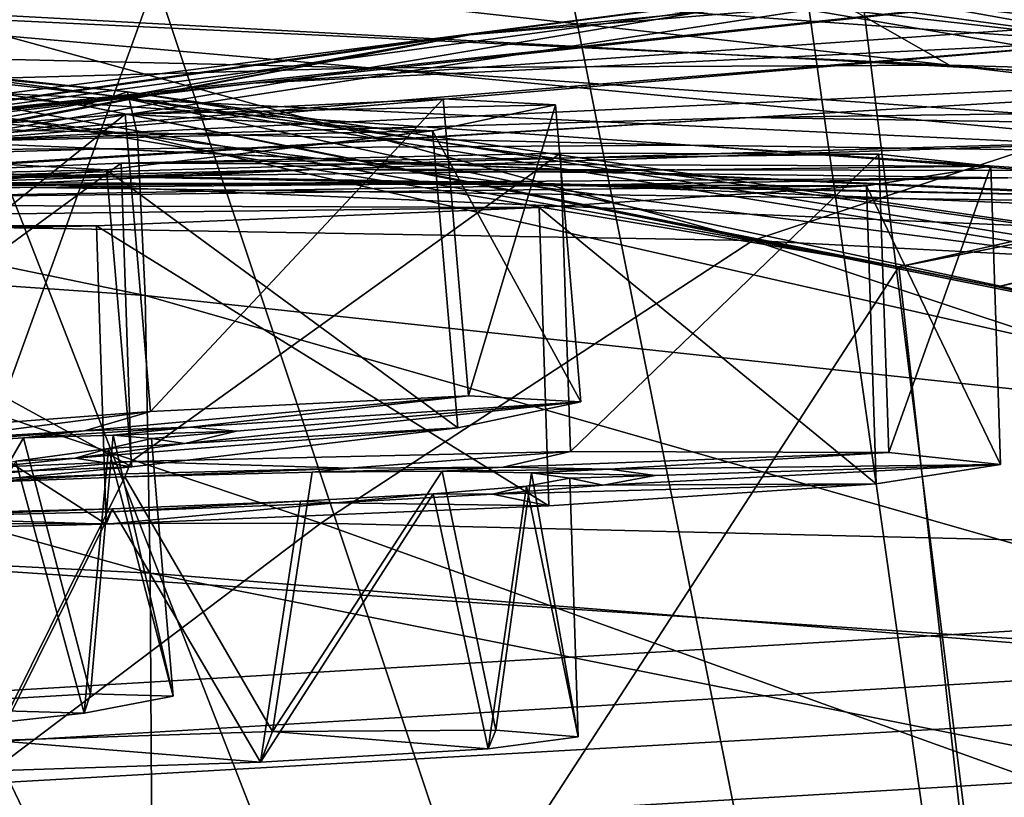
# Model space of a CAD drawing. Header units: metres. Extents: x 0 to 904, y -904 to 0.
# Tile 231 of 246: x 525 to 550, y -36 to -17. Entities that reach past the tile are written whole.
import ezdxf

# ---------------------------------------------------------------- set-up
doc = ezdxf.new("R2010")
doc.units = ezdxf.units.M

msp = doc.modelspace()

# ---------------------------------------------------------------- linework, layer by layer
at = {"layer": 'top0'}
for points in [[(163.519562, -51.518902, 2063.059814), (836.377136, -51.518902, 2063.059814), (133.377289, -4.519207, 2063.059814)], [(836.377136, -51.518902, 2063.059814), (844.306091, -34.448139, 2063.059814), (133.377289, -4.519207, 2063.059814)], [(133.377289, -4.519207, 2063.059814), (844.306091, -34.448139, 2063.059814), (887.377258, -4.519207, 2063.059814)], [(887.377258, -4.519207, 163.059708), (844.306091, -34.448139, 163.059708), (133.377289, -4.519207, 163.059708)], [(844.306091, -34.448139, 163.059708), (836.377136, -51.518902, 163.059708), (133.377289, -4.519207, 163.059708)], [(133.377289, -4.519207, 163.059708), (836.377136, -51.518902, 163.059708), (163.519562, -51.518902, 163.059708)], [(560.594788, -15.275234, 1512.004272), (591.140259, -11.946713, 1561.924072), (535.782043, -17.329136, 1511.832886)], [(591.140259, -11.946713, 1561.924072), (563.811584, -13.714565, 1561.91748), (535.782043, -17.329136, 1511.832886)], [(556.464417, -100.205589, 620.13031), (545.906067, -15.706558, 617.917603), (587.646973, -11.849908, 617.81665)], [(501.71936, -12.687592, 617.838562), (528.363281, -15.90432, 617.922791), (497.423981, -101.513016, 620.164551)], [(535.782043, -17.329136, 1511.832886), (563.811584, -13.714565, 1561.91748), (510.899231, -20.912622, 1511.640137)], [(563.811584, -13.714565, 1561.91748), (536.280823, -17.277678, 1561.998047), (510.899231, -20.912622, 1511.640137)], [(552.417358, -14.948027, 1564.894653), (517.500244, -20.846918, 1565.049072), (563.811584, -13.714565, 1561.91748)], [(563.811584, -13.714565, 1561.91748), (517.500244, -20.846918, 1565.049072), (536.280823, -17.277678, 1561.998047)], [(553.345703, -17.572212, 509.69455), (520.69043, -13.823624, 509.420135), (536.569641, -15.285351, 456.888458)], [(553.345703, -17.572212, 509.69455), (539.796692, -16.60578, 562.686707), (520.69043, -13.823624, 509.420135)], [(555.510315, -100.250816, 658.68866), (554.890198, -13.933051, 660.948975), (538.657837, -15.91435, 660.897095)], [(530.795715, -18.504261, 1458.24292), (585.04071, -14.705161, 1512.154297), (560.594788, -15.275234, 1512.004272)], [(552.886475, -17.423899, 1458.469604), (585.04071, -14.705161, 1512.154297), (530.795715, -18.504261, 1458.24292)], [(496.523987, -15.397907, 1717.933838), (498.121948, -14.931726, 1610.943604), (527.344788, -18.825037, 1717.76355)], [(498.121948, -14.931726, 1610.943604), (526.554993, -19.059547, 1610.789307), (527.344788, -18.825037, 1717.76355)], [(526.554993, -19.059547, 1610.789307), (498.121948, -14.931726, 1610.943604), (546.891296, -23.081976, 1607.910889)], [(546.891296, -23.081976, 1607.910889), (498.121948, -14.931726, 1610.943604), (508.894043, -16.291275, 1608.088501)], [(552.417358, -14.948027, 1564.894653), (555.51825, -100.25045, 1567.128418), (517.500244, -20.846918, 1565.049072)], [(496.523987, -15.397907, 1717.933838), (527.661804, -18.721035, 1772.509033), (495.890411, -15.602613, 1772.733154)], [(527.344788, -18.825037, 1717.76355), (527.661804, -18.721035, 1772.509033), (496.523987, -15.397907, 1717.933838)], [(508.446198, -20.834852, 1457.984009), (560.594788, -15.275234, 1512.004272), (535.782043, -17.329136, 1511.832886)], [(508.446198, -20.834852, 1457.984009), (530.795715, -18.504261, 1458.24292), (560.594788, -15.275234, 1512.004272)], [(555.158508, -18.468616, 405.247559), (536.569641, -15.285351, 456.888458), (522.29126, -16.69252, 404.999176)], [(569.24231, -18.928604, 457.537354), (536.569641, -15.285351, 456.888458), (555.158508, -18.468616, 405.247559)], [(569.24231, -18.928604, 457.537354), (553.345703, -17.572212, 509.69455), (536.569641, -15.285351, 456.888458)], [(539.796692, -16.60578, 562.686707), (553.345703, -17.572212, 509.69455), (541.045471, -15.360963, 561.487488)], [(553.345703, -17.572212, 509.69455), (554.560364, -16.530584, 508.590729), (541.045471, -15.360963, 561.487488)], [(495.890411, -15.602613, 1772.733154), (527.914978, -19.795883, 1827.241333), (495.383057, -17.018021, 1827.502563)], [(495.890411, -15.602613, 1772.733154), (527.661804, -18.721035, 1772.509033), (527.914978, -19.795883, 1827.241333)], [(495.991241, -101.507111, 658.655762), (555.510315, -100.250816, 658.68866), (522.532288, -15.525632, 660.907227)], [(522.532288, -15.525632, 660.907227), (555.510315, -100.250816, 658.68866), (538.657837, -15.91435, 660.897095)], [(556.464417, -100.205589, 620.13031), (544.554199, -15.904465, 617.922791), (545.906067, -15.706558, 617.917603)], [(497.423981, -101.513016, 620.164551), (528.363281, -15.90432, 617.922791), (556.464417, -100.205589, 620.13031)], [(528.363281, -15.90432, 617.922791), (544.554199, -15.904465, 617.922791), (556.464417, -100.205589, 620.13031)], [(544.352112, -15.870751, 1122.300659), (548.159058, -18.051569, 1179.180542), (529.448608, -15.965605, 1122.301147)], [(559.684204, -16.223312, 1122.299805), (577.663269, -18.900826, 1179.155884), (544.352112, -15.870751, 1122.300659)], [(577.663269, -18.900826, 1179.155884), (548.159058, -18.051569, 1179.180542), (544.352112, -15.870751, 1122.300659)], [(529.448608, -15.965605, 1122.301147), (548.159058, -18.051569, 1179.180542), (514.949768, -16.471502, 1122.30127)], [(508.894043, -16.291275, 1608.088501), (495.991272, -101.507111, 1605.857178), (546.891296, -23.081976, 1607.910889)], [(514.949768, -16.471502, 1122.30127), (533.693604, -18.121681, 1179.18457), (500.8302, -17.35783, 1122.301025)], [(514.949768, -16.471502, 1122.30127), (548.159058, -18.051569, 1179.180542), (533.693604, -18.121681, 1179.18457)], [(543.253235, -22.424149, 354.476257), (522.29126, -16.69252, 404.999176), (509.806885, -21.854267, 354.61145)], [(555.158508, -18.468616, 405.247559), (522.29126, -16.69252, 404.999176), (543.253235, -22.424149, 354.476257)], [(495.002411, -21.486528, 1882.114014), (495.383057, -17.018021, 1827.502563), (528.104187, -23.79738, 1881.834229)], [(495.383057, -17.018021, 1827.502563), (527.914978, -19.795883, 1827.241333), (528.104187, -23.79738, 1881.834229)], [(486.070496, -24.453058, 1457.692871), (508.446198, -20.834852, 1457.984009), (535.782043, -17.329136, 1511.832886)], [(535.782043, -17.329136, 1511.832886), (510.899231, -20.912622, 1511.640137), (486.070496, -24.453058, 1457.692871)], [(510.899231, -20.912622, 1511.640137), (536.280823, -17.277678, 1561.998047), (492.524994, -25.071135, 1525.593872)], [(536.280823, -17.277678, 1561.998047), (515.546143, -21.173973, 1562.117554), (492.524994, -25.071135, 1525.593872)], [(533.693604, -18.121681, 1179.18457), (519.401733, -18.515184, 1179.183228), (500.8302, -17.35783, 1122.301025)], [(530.795715, -18.504261, 1458.24292), (503.659515, -21.463589, 1403.576782), (552.886475, -17.423899, 1458.469604)], [(503.659515, -21.463589, 1403.576782), (523.590881, -19.92218, 1403.821655), (552.886475, -17.423899, 1458.469604)], [(517.500244, -20.846918, 1565.049072), (515.546143, -21.173973, 1562.117554), (536.280823, -17.277678, 1561.998047)], [(552.886475, -17.423899, 1458.469604), (523.590881, -19.92218, 1403.821655), (574.493042, -17.511818, 1458.664063)], [(523.590881, -19.92218, 1403.821655), (543.192749, -19.355036, 1404.03186), (574.493042, -17.511818, 1458.664063)], [(574.493042, -17.511818, 1458.664063), (543.192749, -19.355036, 1404.03186), (595.403442, -18.645374, 1458.826416)], [(519.401733, -18.515184, 1179.183228), (533.693604, -18.121681, 1179.18457), (556.143799, -20.244696, 1236.10144)], [(548.159058, -18.051569, 1179.180542), (570.515503, -20.693638, 1236.089722), (533.693604, -18.121681, 1179.18457)], [(533.693604, -18.121681, 1179.18457), (570.515503, -20.693638, 1236.089722), (556.143799, -20.244696, 1236.10144)], [(577.663269, -18.900826, 1179.155884), (599.019409, -22.235199, 1236.024414), (548.159058, -18.051569, 1179.180542)], [(599.019409, -22.235199, 1236.024414), (570.515503, -20.693638, 1236.089722), (548.159058, -18.051569, 1179.180542)], [(483.567261, -24.04295, 1403.297119), (530.795715, -18.504261, 1458.24292), (508.446198, -20.834852, 1457.984009)], [(483.567261, -24.04295, 1403.297119), (503.659515, -21.463589, 1403.576782), (530.795715, -18.504261, 1458.24292)], [(505.269989, -19.233835, 1179.17627), (519.401733, -18.515184, 1179.183228), (541.693848, -20.047804, 1236.099121)], [(541.693848, -20.047804, 1236.099121), (519.401733, -18.515184, 1179.183228), (556.143799, -20.244696, 1236.10144)], [(543.192749, -19.355036, 1404.03186), (562.306824, -19.667585, 1404.207275), (595.403442, -18.645374, 1458.826416)], [(576.36731, -24.174103, 354.709045), (555.158508, -18.468616, 405.247559), (543.253235, -22.424149, 354.476257)], [(527.344788, -18.825037, 1717.76355), (526.554993, -19.059547, 1610.789307), (554.814697, -24.720793, 1616.677246)], [(527.344788, -18.825037, 1717.76355), (559.395264, -23.348143, 1771.990112), (527.661804, -18.721035, 1772.509033)], [(554.814697, -24.720793, 1616.677246), (558.036133, -23.79632, 1717.388428), (527.344788, -18.825037, 1717.76355)], [(558.036133, -23.79632, 1717.388428), (559.395264, -23.348143, 1771.990112), (527.344788, -18.825037, 1717.76355)], [(559.395264, -23.348143, 1771.990112), (560.479614, -24.007469, 1826.602051), (527.661804, -18.721035, 1772.509033)], [(527.661804, -18.721035, 1772.509033), (560.479614, -24.007469, 1826.602051), (527.914978, -19.795883, 1827.241333)], [(546.891296, -23.081976, 1607.910889), (555.510315, -100.250816, 1605.890137), (566.502197, -18.684135, 1608.026001)], [(546.891296, -23.081976, 1607.910889), (566.502197, -18.684135, 1608.026001), (567.714905, -18.958759, 1609.521729)], [(526.554993, -19.059547, 1610.789307), (549.354004, -23.585649, 1610.604248), (554.814697, -24.720793, 1616.677246)], [(549.354004, -23.585649, 1610.604248), (526.554993, -19.059547, 1610.789307), (546.891296, -23.081976, 1607.910889)], [(549.354004, -23.585649, 1610.604248), (546.891296, -23.081976, 1607.910889), (567.714905, -18.958759, 1609.521729)], [(549.354004, -23.585649, 1610.604248), (567.714905, -18.958759, 1609.521729), (568.737183, -19.192278, 1610.785889)], [(491.285797, -20.28372, 1179.163696), (505.269989, -19.233835, 1179.17627), (527.168701, -20.137524, 1236.082886)], [(523.590881, -19.92218, 1403.821655), (497.267059, -22.222027, 1348.372314), (543.192749, -19.355036, 1404.03186)], [(497.267059, -22.222027, 1348.372314), (515.051147, -21.069534, 1348.560547), (543.192749, -19.355036, 1404.03186)], [(527.168701, -20.137524, 1236.082886), (505.269989, -19.233835, 1179.17627), (541.693848, -20.047804, 1236.099121)], [(543.192749, -19.355036, 1404.03186), (515.051147, -21.069534, 1348.560547), (562.306824, -19.667585, 1404.207275)], [(554.814697, -24.720793, 1616.677246), (549.354004, -23.585649, 1610.604248), (568.737183, -19.192278, 1610.785889)], [(515.051147, -21.069534, 1348.560547), (532.533447, -20.647058, 1348.717896), (562.306824, -19.667585, 1404.207275)], [(528.104187, -23.79738, 1881.834229), (527.914978, -19.795883, 1827.241333), (561.288147, -27.371813, 1881.103271)], [(527.914978, -19.795883, 1827.241333), (560.479614, -24.007469, 1826.602051), (561.288147, -27.371813, 1881.103271)], [(562.306824, -19.667585, 1404.207275), (532.533447, -20.647058, 1348.717896), (580.788818, -20.738815, 1404.3479)], [(527.168701, -20.137524, 1236.082886), (541.693848, -20.047804, 1236.099121), (567.774414, -21.973278, 1292.801025)], [(567.774414, -21.973278, 1292.801025), (541.693848, -20.047804, 1236.099121), (582.368591, -22.858143, 1292.803467)], [(541.693848, -20.047804, 1236.099121), (556.143799, -20.244696, 1236.10144), (582.368591, -22.858143, 1292.803467)], [(512.573975, -20.552483, 1236.052734), (491.285797, -20.28372, 1179.163696), (527.168701, -20.137524, 1236.082886)], [(512.573975, -20.552483, 1236.052734), (527.168701, -20.137524, 1236.082886), (552.825684, -21.327812, 1292.775269)], [(552.825684, -21.327812, 1292.775269), (527.168701, -20.137524, 1236.082886), (567.774414, -21.973278, 1292.801025)], [(497.919495, -21.333569, 1236.008545), (512.573975, -20.552483, 1236.052734), (537.549622, -20.998642, 1292.726196)], [(537.549622, -20.998642, 1292.726196), (512.573975, -20.552483, 1236.052734), (552.825684, -21.327812, 1292.775269)], [(515.051147, -21.069534, 1348.560547), (490.14212, -22.668257, 1292.439209), (532.533447, -20.647058, 1348.717896)], [(490.14212, -22.668257, 1292.439209), (506.160736, -21.597239, 1292.558105), (532.533447, -20.647058, 1348.717896)], [(555.51825, -100.25045, 1567.128418), (496.003113, -101.507164, 1567.161255), (517.500244, -20.846918, 1565.049072)], [(532.533447, -20.647058, 1348.717896), (506.160736, -21.597239, 1292.558105), (549.614319, -20.866404, 1348.844116)], [(532.533447, -20.647058, 1348.717896), (549.614319, -20.866404, 1348.844116), (580.788818, -20.738815, 1404.3479)], [(521.980408, -21.063517, 1292.653809), (497.919495, -21.333569, 1236.008545), (537.549622, -20.998642, 1292.726196)], [(506.160736, -21.597239, 1292.558105), (521.980408, -21.063517, 1292.653809), (549.614319, -20.866404, 1348.844116)], [(549.614319, -20.866404, 1348.844116), (521.980408, -21.063517, 1292.653809), (566.206177, -21.624392, 1348.939453)], [(521.980408, -21.063517, 1292.653809), (537.549622, -20.998642, 1292.726196), (566.206177, -21.624392, 1348.939453)], [(566.206177, -21.624392, 1348.939453), (537.549622, -20.998642, 1292.726196), (582.234436, -22.806931, 1349.003662)], [(537.549622, -20.998642, 1292.726196), (552.825684, -21.327812, 1292.775269), (582.234436, -22.806931, 1349.003662)], [(494.74881, -29.019733, 1936.401733), (495.002411, -21.486528, 1882.114014), (528.229126, -30.727295, 1936.125732)], [(495.002411, -21.486528, 1882.114014), (528.104187, -23.79738, 1881.834229), (528.229126, -30.727295, 1936.125732)], [(532.48645, -29.475296, 305.371277), (509.806885, -21.854267, 354.61145), (497.448395, -29.539288, 305.797028)], [(543.253235, -22.424149, 354.476257), (509.806885, -21.854267, 354.61145), (532.48645, -29.475296, 305.371277)], [(566.932739, -30.30932, 305.25), (543.253235, -22.424149, 354.476257), (532.48645, -29.475296, 305.371277)], [(576.36731, -24.174103, 354.709045), (543.253235, -22.424149, 354.476257), (566.932739, -30.30932, 305.25)], [(495.991272, -101.507111, 1605.857178), (555.510315, -100.250816, 1605.890137), (546.891296, -23.081976, 1607.910889)], [(528.229126, -30.727295, 1936.125732), (528.104187, -23.79738, 1881.834229), (561.820007, -33.433914, 1935.339478)], [(528.104187, -23.79738, 1881.834229), (561.288147, -27.371813, 1881.103271), (561.820007, -33.433914, 1935.339478)], [(494.74881, -29.019733, 1936.401733), (528.289734, -40.561356, 1989.954346), (494.622528, -39.602764, 1990.200928)], [(494.74881, -29.019733, 1936.401733), (528.229126, -30.727295, 1936.125732), (528.289734, -40.561356, 1989.954346)], [(532.48645, -29.475296, 305.371277), (497.448395, -29.539288, 305.797028), (520.973633, -38.167416, 257.737305)], [(557.855103, -38.605545, 257.478455), (532.48645, -29.475296, 305.371277), (520.973633, -38.167416, 257.737305)], [(566.932739, -30.30932, 305.25), (532.48645, -29.475296, 305.371277), (557.855103, -38.605545, 257.478455)], [(528.229126, -30.727295, 1936.125732), (561.820007, -33.433914, 1935.339478), (561.981934, -37.466774, 1962.310059)], [(528.229126, -30.727295, 1936.125732), (561.981934, -37.466774, 1962.310059), (528.289734, -40.561356, 1989.954346)]]:
    msp.add_3dface(points, dxfattribs=at)
at = {"layer": 'top0123413'}
for points in [[(882.116272, -12.461334, 160.059708), (244.305313, -50.274853, 160.059708), (20.424814, -12.458053, 160.059708)], [(837.067505, -50.273884, 160.059708), (244.305313, -50.274853, 160.059708), (882.116272, -12.461334, 160.059708)], [(20.424814, -15.458053, 163.059708), (244.305313, -52.006905, 163.059708), (882.116272, -15.461334, 163.059708)], [(244.305313, -52.006905, 163.059708), (838.694763, -52.005932, 163.059708), (882.116272, -15.461334, 163.059708)]]:
    msp.add_3dface(points, dxfattribs=at)
at = {"layer": 'top0123414'}
for points in [[(13, -13, 2066.059814), (244, -51.698021, 2066.059814), (891, -13, 2066.059814)], [(244, -51.698021, 2066.059814), (852.302002, -51.698021, 2066.059814), (891, -13, 2066.059814)], [(16, -16, 2063.059814), (888, -16, 2063.059814), (244, -54, 2063.059814)], [(244, -54, 2063.059814), (888, -16, 2063.059814), (850, -54, 2063.059814)]]:
    msp.add_3dface(points, dxfattribs=at)
at = {"layer": 'top0123447'}
for points in [[(528.241211, -26.6915, 1431.903076), (527.608765, -19.277941, 1432.164429), (535.533447, -18.889839, 1440.333618)], [(535.533447, -18.889839, 1440.333618), (527.608765, -19.277941, 1432.164429), (538.335999, -19.039814, 1451.370361)], [(536.165955, -26.303398, 1440.072266), (528.241211, -26.6915, 1431.903076), (535.533447, -18.889839, 1440.333618)], [(536.165955, -26.303398, 1440.072266), (535.533447, -18.889839, 1440.333618), (538.335999, -19.039814, 1451.370361)], [(527.608765, -19.277941, 1432.164429), (535.265442, -19.687679, 1462.317505), (538.335999, -19.039814, 1451.370361)], [(538.335999, -19.039814, 1451.370361), (535.265442, -19.687679, 1462.317505), (538.968506, -26.453373, 1451.109009)], [(538.968506, -26.453373, 1451.109009), (536.165955, -26.303398, 1440.072266), (538.335999, -19.039814, 1451.370361)], [(517.317688, -27.513683, 1428.790405), (516.685242, -20.100126, 1429.051758), (527.608765, -19.277941, 1432.164429)], [(527.608765, -19.277941, 1432.164429), (516.685242, -20.100126, 1429.051758), (535.265442, -19.687679, 1462.317505)], [(528.241211, -26.6915, 1431.903076), (517.317688, -27.513683, 1428.790405), (527.608765, -19.277941, 1432.164429)], [(516.685242, -20.100126, 1429.051758), (527.14447, -20.65984, 1470.241577), (535.265442, -19.687679, 1462.317505)], [(535.265442, -19.687679, 1462.317505), (527.14447, -20.65984, 1470.241577), (535.897888, -27.101236, 1462.056152)], [(535.265442, -19.687679, 1462.317505), (535.897888, -27.101236, 1462.056152), (538.968506, -26.453373, 1451.109009)], [(516.685242, -20.100126, 1429.051758), (505.689911, -21.136091, 1431.829712), (527.14447, -20.65984, 1470.241577)], [(505.689911, -21.136091, 1431.829712), (516.149109, -21.695805, 1473.019531), (527.14447, -20.65984, 1470.241577)], [(527.14447, -20.65984, 1470.241577), (516.149109, -21.695805, 1473.019531), (527.776917, -28.073397, 1469.980347)], [(527.14447, -20.65984, 1470.241577), (527.776917, -28.073397, 1469.980347), (535.897888, -27.101236, 1462.056152)], [(516.149109, -21.695805, 1473.019531), (516.781555, -29.109362, 1472.758179), (527.776917, -28.073397, 1469.980347)], [(528.241211, -26.6915, 1431.903076), (536.165955, -26.303398, 1440.072266), (526.590759, -27.169355, 1441.464478)], [(536.165955, -26.303398, 1440.072266), (529.234192, -27.082071, 1445.385742), (526.590759, -27.169355, 1441.464478)], [(535.897888, -27.101236, 1462.056152), (529.098267, -27.486631, 1456.532959), (538.968506, -26.453373, 1451.109009)], [(529.098267, -27.486631, 1456.532959), (530.379822, -27.181469, 1450.977905), (538.968506, -26.453373, 1451.109009)], [(536.165955, -26.303398, 1440.072266), (538.968506, -26.453373, 1451.109009), (529.234192, -27.082071, 1445.385742)], [(538.968506, -26.453373, 1451.109009), (530.379822, -27.181469, 1450.977905), (529.234192, -27.082071, 1445.385742)], [(517.317688, -27.513683, 1428.790405), (528.241211, -26.6915, 1431.903076), (522.755005, -27.39938, 1438.706665)], [(528.241211, -26.6915, 1431.903076), (526.590759, -27.169355, 1441.464478), (522.755005, -27.39938, 1438.706665)], [(525.075317, -27.35074, 1442.943115), (521.836365, -27.545084, 1440.617432), (526.590759, -27.169355, 1441.464478)], [(521.836365, -27.545084, 1440.617432), (522.755005, -27.39938, 1438.706665), (526.590759, -27.169355, 1441.464478)], [(527.304504, -27.27729, 1446.254272), (525.075317, -27.35074, 1442.943115), (529.234192, -27.082071, 1445.385742)], [(525.075317, -27.35074, 1442.943115), (526.590759, -27.169355, 1441.464478), (529.234192, -27.082071, 1445.385742)], [(527.776917, -28.073397, 1469.980347), (526.360229, -27.855553, 1460.37207), (535.897888, -27.101236, 1462.056152)], [(526.360229, -27.855553, 1460.37207), (529.098267, -27.486631, 1456.532959), (535.897888, -27.101236, 1462.056152)], [(527.304504, -27.27729, 1446.254272), (529.234192, -27.082071, 1445.385742), (530.379822, -27.181469, 1450.977905)], [(528.262573, -27.360929, 1450.945557), (527.304504, -27.27729, 1446.254272), (530.379822, -27.181469, 1450.977905)], [(530.379822, -27.181469, 1450.977905), (529.098267, -27.486631, 1456.532959), (528.262573, -27.360929, 1450.945557)], [(526.745911, -33.732189, 1444.078857), (521.191833, -34.059052, 1439.90979), (525.075317, -27.35074, 1442.943115)], [(525.075317, -27.35074, 1442.943115), (521.191833, -34.059052, 1439.90979), (521.836365, -27.545084, 1440.617432)], [(527.304504, -27.27729, 1446.254272), (526.745911, -33.732189, 1444.078857), (525.075317, -27.35074, 1442.943115)], [(529.098267, -27.486631, 1456.532959), (526.360229, -27.855553, 1460.37207), (527.19043, -27.61668, 1455.605835)], [(528.805786, -33.790524, 1450.718872), (526.745911, -33.732189, 1444.078857), (527.304504, -27.27729, 1446.254272)], [(529.098267, -27.486631, 1456.532959), (527.19043, -27.61668, 1455.605835), (528.262573, -27.360929, 1450.945557)], [(528.262573, -27.360929, 1450.945557), (527.19043, -27.61668, 1455.605835), (528.805786, -33.790524, 1450.718872)], [(528.262573, -27.360929, 1450.945557), (528.805786, -33.790524, 1450.718872), (527.304504, -27.27729, 1446.254272)], [(526.360229, -27.855553, 1460.37207), (524.881409, -27.927948, 1458.847656), (527.19043, -27.61668, 1455.605835)], [(527.19043, -27.61668, 1455.605835), (524.881409, -27.927948, 1458.847656), (526.584778, -34.211773, 1457.293457)], [(527.19043, -27.61668, 1455.605835), (526.584778, -34.211773, 1457.293457), (528.805786, -33.790524, 1450.718872)], [(524.881409, -27.927948, 1458.847656), (520.931152, -34.83503, 1461.291382), (526.584778, -34.211773, 1457.293457)], [(522.458618, -28.281458, 1463.011719), (526.360229, -27.855553, 1460.37207), (527.776917, -28.073397, 1469.980347)], [(526.360229, -27.855553, 1460.37207), (522.458618, -28.281458, 1463.011719), (524.881409, -27.927948, 1458.847656)], [(516.781555, -29.109362, 1472.758179), (522.458618, -28.281458, 1463.011719), (527.776917, -28.073397, 1469.980347)], [(526.584778, -34.211773, 1457.293457), (521.191833, -34.059052, 1439.90979), (526.745911, -33.732189, 1444.078857)], [(528.805786, -33.790524, 1450.718872), (526.584778, -34.211773, 1457.293457), (526.745911, -33.732189, 1444.078857)], [(526.584778, -34.211773, 1457.293457), (520.931152, -34.83503, 1461.291382), (521.191833, -34.059052, 1439.90979)]]:
    msp.add_3dface(points, dxfattribs=at)
at = {"layer": 'top0123448'}
for points in [[(527.754395, -27.935032, 1246.816895), (527.510803, -20.498533, 1247.078247), (538.462341, -20.249166, 1250.190918)], [(546.396545, -20.276346, 1258.360107), (538.462341, -20.249166, 1250.190918), (527.510803, -20.498533, 1247.078247)], [(546.396545, -20.276346, 1258.360107), (527.510803, -20.498533, 1247.078247), (549.187378, -20.572788, 1269.396851)], [(538.705994, -27.685665, 1249.929565), (527.754395, -27.935032, 1246.816895), (538.462341, -20.249166, 1250.190918)], [(538.705994, -27.685665, 1249.929565), (538.462341, -20.249166, 1250.190918), (546.396545, -20.276346, 1258.360107)], [(546.640137, -27.712845, 1258.098755), (538.705994, -27.685665, 1249.929565), (546.396545, -20.276346, 1258.360107)], [(546.640137, -27.712845, 1258.098755), (546.396545, -20.276346, 1258.360107), (549.187378, -20.572788, 1269.396851)], [(516.71991, -28.394125, 1249.594849), (516.476318, -20.957626, 1249.856201), (527.510803, -20.498533, 1247.078247)], [(527.510803, -20.498533, 1247.078247), (516.476318, -20.957626, 1249.856201), (549.187378, -20.572788, 1269.396851)], [(549.187378, -20.572788, 1269.396851), (516.476318, -20.957626, 1249.856201), (546.087097, -21.059061, 1280.343994)], [(527.754395, -27.935032, 1246.816895), (516.71991, -28.394125, 1249.594849), (527.510803, -20.498533, 1247.078247)], [(549.187378, -20.572788, 1269.396851), (546.087097, -21.059061, 1280.343994), (549.43103, -28.009287, 1269.135498)], [(549.43103, -28.009287, 1269.135498), (546.640137, -27.712845, 1258.098755), (549.187378, -20.572788, 1269.396851)], [(516.476318, -20.957626, 1249.856201), (508.315613, -21.503435, 1257.780396), (546.087097, -21.059061, 1280.343994)], [(546.087097, -21.059061, 1280.343994), (508.315613, -21.503435, 1257.780396), (537.926392, -21.604872, 1288.268188)], [(546.087097, -21.059061, 1280.343994), (537.926392, -21.604872, 1288.268188), (546.330688, -28.49556, 1280.082642)], [(546.087097, -21.059061, 1280.343994), (546.330688, -28.49556, 1280.082642), (549.43103, -28.009287, 1269.135498)], [(508.315613, -21.503435, 1257.780396), (505.215302, -21.98971, 1268.727539), (537.926392, -21.604872, 1288.268188)], [(537.926392, -21.604872, 1288.268188), (505.215302, -21.98971, 1268.727539), (526.891907, -22.063965, 1291.046021)], [(537.926392, -21.604872, 1288.268188), (526.891907, -22.063965, 1291.046021), (538.169983, -29.04137, 1288.006836)], [(537.926392, -21.604872, 1288.268188), (538.169983, -29.04137, 1288.006836), (546.330688, -28.49556, 1280.082642)], [(505.215302, -21.98971, 1268.727539), (508.006165, -22.286152, 1279.764282), (526.891907, -22.063965, 1291.046021)], [(526.891907, -22.063965, 1291.046021), (508.006165, -22.286152, 1279.764282), (515.940369, -22.313332, 1287.933472)], [(526.891907, -22.063965, 1291.046021), (515.940369, -22.313332, 1287.933472), (527.135498, -29.500463, 1290.78479)], [(526.891907, -22.063965, 1291.046021), (527.135498, -29.500463, 1290.78479), (538.169983, -29.04137, 1288.006836)], [(515.940369, -22.313332, 1287.933472), (516.18396, -29.74983, 1287.672119), (527.135498, -29.500463, 1290.78479)], [(527.754395, -27.935032, 1246.816895), (538.705994, -27.685665, 1249.929565), (533.190247, -28.105448, 1256.733154)], [(538.705994, -27.685665, 1249.929565), (537.032776, -28.07649, 1259.490967), (533.190247, -28.105448, 1256.733154)], [(538.705994, -27.685665, 1249.929565), (546.640137, -27.712845, 1258.098755), (537.032776, -28.07649, 1259.490967)], [(546.640137, -27.712845, 1258.098755), (539.677124, -28.12767, 1263.412231), (537.032776, -28.07649, 1259.490967)], [(546.640137, -27.712845, 1258.098755), (549.43103, -28.009287, 1269.135498), (539.677124, -28.12767, 1263.412231)], [(516.71991, -28.394125, 1249.594849), (527.754395, -27.935032, 1246.816895), (522.041809, -28.464687, 1256.563477)], [(522.041809, -28.464687, 1256.563477), (527.754395, -27.935032, 1246.816895), (527.633179, -28.24173, 1255.431152)], [(527.754395, -27.935032, 1246.816895), (533.190247, -28.105448, 1256.733154), (527.633179, -28.24173, 1255.431152)], [(532.265198, -28.202875, 1258.643921), (527.603271, -28.31731, 1257.554688), (533.190247, -28.105448, 1256.733154)], [(527.603271, -28.31731, 1257.554688), (527.633179, -28.24173, 1255.431152), (533.190247, -28.105448, 1256.733154)], [(531.280701, -34.674187, 1257.936279), (527.603271, -28.31731, 1257.554688), (532.265198, -28.202875, 1258.643921)], [(536.844238, -34.638447, 1262.105347), (531.280701, -34.674187, 1257.936279), (535.509949, -28.178314, 1260.969604)], [(535.509949, -28.178314, 1260.969604), (531.280701, -34.674187, 1257.936279), (532.265198, -28.202875, 1258.643921)], [(535.509949, -28.178314, 1260.969604), (532.265198, -28.202875, 1258.643921), (537.032776, -28.07649, 1259.490967)], [(532.265198, -28.202875, 1258.643921), (533.190247, -28.105448, 1256.733154), (537.032776, -28.07649, 1259.490967)], [(535.509949, -28.178314, 1260.969604), (537.032776, -28.07649, 1259.490967), (539.677124, -28.12767, 1263.412231)], [(537.739868, -28.221628, 1264.280762), (535.509949, -28.178314, 1260.969604), (539.677124, -28.12767, 1263.412231)], [(537.739868, -28.221628, 1264.280762), (536.844238, -34.638447, 1262.105347), (535.509949, -28.178314, 1260.969604)], [(538.898254, -34.804508, 1268.745361), (536.844238, -34.638447, 1262.105347), (537.739868, -28.221628, 1264.280762)], [(537.739868, -28.221628, 1264.280762), (539.677124, -28.12767, 1263.412231), (540.815979, -28.28689, 1269.004395)], [(538.692261, -28.355297, 1268.972046), (537.739868, -28.221628, 1264.280762), (540.815979, -28.28689, 1269.004395)], [(538.692261, -28.355297, 1268.972046), (538.898254, -34.804508, 1268.745361), (537.739868, -28.221628, 1264.280762)], [(546.330688, -28.49556, 1280.082642), (539.520203, -28.524561, 1274.55957), (549.43103, -28.009287, 1269.135498)], [(539.520203, -28.524561, 1274.55957), (540.815979, -28.28689, 1269.004395), (549.43103, -28.009287, 1269.135498)], [(549.43103, -28.009287, 1269.135498), (540.815979, -28.28689, 1269.004395), (539.677124, -28.12767, 1263.412231)], [(522.912659, -28.504244, 1258.501587), (522.041809, -28.464687, 1256.563477), (527.633179, -28.24173, 1255.431152)], [(527.603271, -28.31731, 1257.554688), (522.912659, -28.504244, 1258.501587), (527.633179, -28.24173, 1255.431152)], [(524.332703, -34.898071, 1257.830566), (522.912659, -28.504244, 1258.501587), (527.603271, -28.31731, 1257.554688)], [(531.280701, -34.674187, 1257.936279), (524.332703, -34.898071, 1257.830566), (527.603271, -28.31731, 1257.554688)], [(539.520203, -28.524561, 1274.55957), (537.608215, -28.554585, 1273.632324), (538.692261, -28.355297, 1268.972046)], [(538.692261, -28.355297, 1268.972046), (537.608215, -28.554585, 1273.632324), (538.898254, -34.804508, 1268.745361)], [(540.815979, -28.28689, 1269.004395), (539.520203, -28.524561, 1274.55957), (538.692261, -28.355297, 1268.972046)], [(536.766663, -28.74968, 1278.39856), (535.286072, -28.744581, 1276.874146), (537.608215, -28.554585, 1273.632324)], [(537.608215, -28.554585, 1273.632324), (535.286072, -28.744581, 1276.874146), (536.658203, -35.10894, 1275.319946)], [(537.608215, -28.554585, 1273.632324), (536.658203, -35.10894, 1275.319946), (538.898254, -34.804508, 1268.745361)], [(538.169983, -29.04137, 1288.006836), (536.766663, -28.74968, 1278.39856), (546.330688, -28.49556, 1280.082642)], [(536.766663, -28.74968, 1278.39856), (539.520203, -28.524561, 1274.55957), (546.330688, -28.49556, 1280.082642)], [(539.520203, -28.524561, 1274.55957), (536.766663, -28.74968, 1278.39856), (537.608215, -28.554585, 1273.632324)], [(532.848083, -28.970808, 1281.038208), (527.256775, -29.193766, 1282.170532), (531.977234, -28.931198, 1279.100098)], [(527.256775, -29.193766, 1282.170532), (527.286682, -29.118132, 1280.046997), (531.977234, -28.931198, 1279.100098)], [(531.977234, -28.931198, 1279.100098), (527.286682, -29.118132, 1280.046997), (530.979736, -35.435455, 1279.317871)], [(535.286072, -28.744581, 1276.874146), (530.979736, -35.435455, 1279.317871), (536.658203, -35.10894, 1275.319946)], [(535.286072, -28.744581, 1276.874146), (531.977234, -28.931198, 1279.100098), (530.979736, -35.435455, 1279.317871)], [(532.848083, -28.970808, 1281.038208), (531.977234, -28.931198, 1279.100098), (535.286072, -28.744581, 1276.874146)], [(536.766663, -28.74968, 1278.39856), (532.848083, -28.970808, 1281.038208), (535.286072, -28.744581, 1276.874146)], [(532.848083, -28.970808, 1281.038208), (536.766663, -28.74968, 1278.39856), (538.169983, -29.04137, 1288.006836)], [(527.256775, -29.193766, 1282.170532), (521.699707, -29.330046, 1280.86853), (527.286682, -29.118132, 1280.046997)], [(521.699707, -29.330046, 1280.86853), (522.624695, -29.232567, 1278.957764), (527.286682, -29.118132, 1280.046997)], [(521.699707, -29.330046, 1280.86853), (527.256775, -29.193766, 1282.170532), (527.135498, -29.500463, 1290.78479)], [(527.286682, -29.118132, 1280.046997), (522.624695, -29.232567, 1278.957764), (524.031738, -35.659344, 1279.212158)], [(530.979736, -35.435455, 1279.317871), (527.286682, -29.118132, 1280.046997), (524.031738, -35.659344, 1279.212158)], [(527.256775, -29.193766, 1282.170532), (532.848083, -28.970808, 1281.038208), (527.135498, -29.500463, 1290.78479)], [(527.135498, -29.500463, 1290.78479), (532.848083, -28.970808, 1281.038208), (538.169983, -29.04137, 1288.006836)], [(527.135498, -29.500463, 1290.78479), (516.18396, -29.74983, 1287.672119), (521.699707, -29.330046, 1280.86853)], [(530.979736, -35.435455, 1279.317871), (524.332703, -34.898071, 1257.830566), (531.280701, -34.674187, 1257.936279)], [(536.658203, -35.10894, 1275.319946), (530.979736, -35.435455, 1279.317871), (531.280701, -34.674187, 1257.936279)], [(536.658203, -35.10894, 1275.319946), (531.280701, -34.674187, 1257.936279), (536.844238, -34.638447, 1262.105347)], [(538.898254, -34.804508, 1268.745361), (536.658203, -35.10894, 1275.319946), (536.844238, -34.638447, 1262.105347)], [(530.979736, -35.435455, 1279.317871), (524.031738, -35.659344, 1279.212158), (524.332703, -34.898071, 1257.830566)]]:
    msp.add_3dface(points, dxfattribs=at)

doc.saveas('drawing.dxf')
